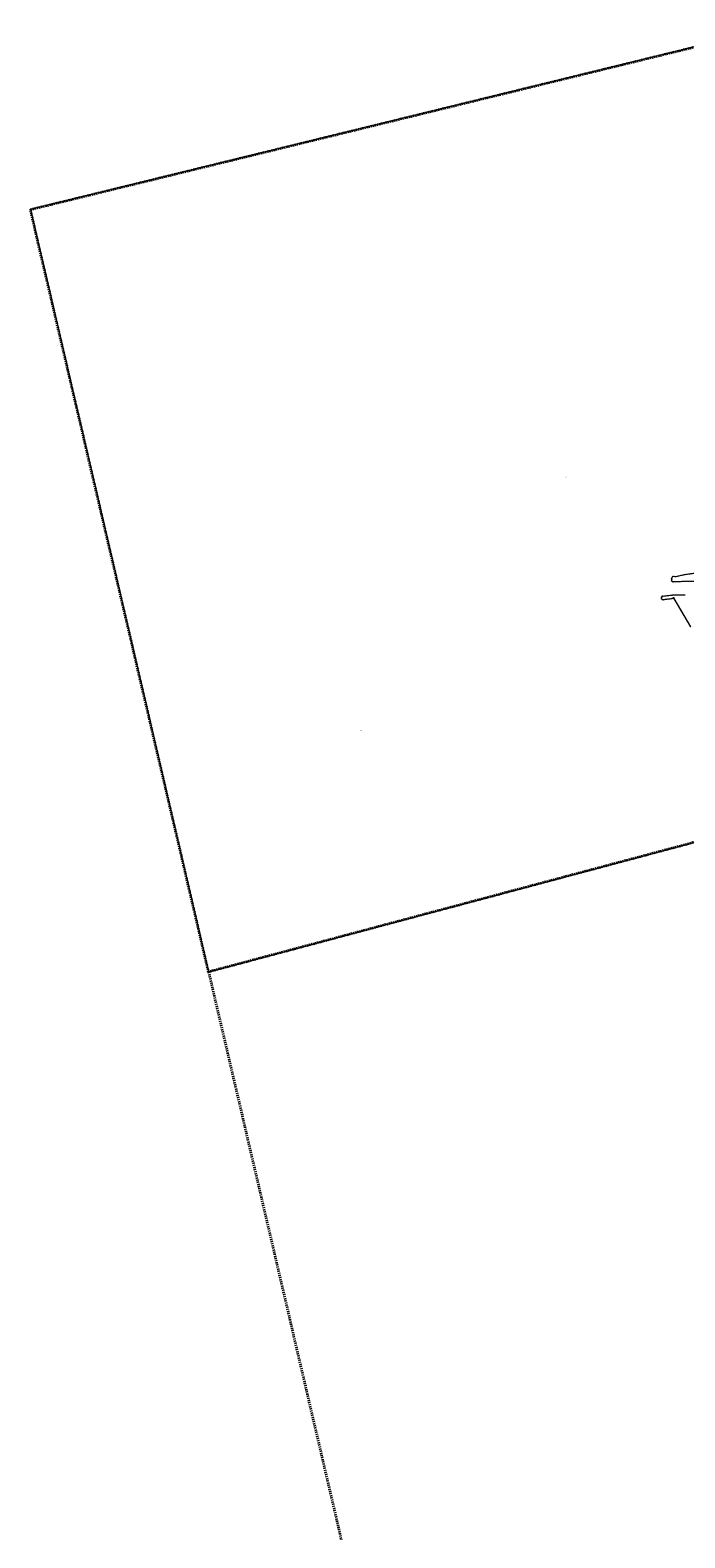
# Model space of a CAD drawing. Extents: x 5461355 to 5464904, y 5969481 to 5972975.
# Tile 2 of 40: x 5461355 to 5462107, y 5971149 to 5972882. Entities that reach past the tile are written whole.
import ezdxf
from ezdxf.enums import TextEntityAlignment as Align

# ---------------------------------------------------------------- set-up
doc = ezdxf.new("R2010")
doc.units = 0
doc.linetypes.add('PRZER1-1', pattern=[1, 0.5, -0.5])
doc.linetypes.add('PRZER3-2', pattern=[2.5, 1.5, -1])
doc.layers.get('0').update_dxf_attribs({"linetype": 'CONTINUOUS'})
for name, color, linetype, lineweight in [('GEPPGD', 7, 'CONTINUOUS', 18), ('GEPPGO', 7, 'CONTINUOUS', 18), ('GEPPGP', 7, 'CONTINUOUS', 18), ('GESJOB', 7, 'CONTINUOUS', 35)]:
    doc.layers.add(name, color=color, linetype=linetype, lineweight=lineweight)
for name, color, linetype, lineweight, true_color in [('GESUZY', 7, 'CONTINUOUS', 18, 0x008000), ('GESUZY_O', 7, 'CONTINUOUS', 18, 0x008000), ('GSSWWS', 7, 'CONTINUOUS', 18, 0x59d9ff), ('GSSWWS_O', 7, 'CONTINUOUS', 18, 0x59d9ff)]:
    doc.layers.add(name, color=color, linetype=linetype, lineweight=lineweight, true_color=true_color)
doc.styles.add('Arial', font='arial.ttf')

# ---------------------------------------------------------------- blocks, each defined once
blk = doc.blocks.new('GEPPGD1_2')
blk.add_hatch(color=0).paths.add_polyline_path([(0, -0.045), (0.013906, -0.042798), (0.02645, -0.036406), (0.036406, -0.02645), (0.042798, -0.013906), (0.045, 0), (0.042798, 0.013906), (0.036406, 0.02645), (0.02645, 0.036406), (0.013906, 0.042798), (0, 0.045), (-0.013906, 0.042798), (-0.02645, 0.036406), (-0.036406, 0.02645), (-0.042798, 0.013906), (-0.045, 0), (-0.042798, -0.013906), (-0.036406, -0.02645), (-0.02645, -0.036406), (-0.013906, -0.042798)])
blk = doc.blocks.new('GEPPGD1_1')
at = {"color": 0}
blk.add_lwpolyline([(0, 0.25), (0.077254, 0.237764), (0.146946, 0.202254), (0.202254, 0.146946), (0.237764, 0.077254), (0.25, 0), (0.237764, -0.077254), (0.202254, -0.146946), (0.146946, -0.202254), (0.077254, -0.237764), (0, -0.25), (-0.077254, -0.237764), (-0.146946, -0.202254), (-0.202254, -0.146946), (-0.237764, -0.077254), (-0.25, 0), (-0.237764, 0.077254), (-0.202254, 0.146946), (-0.146946, 0.202254), (-0.077254, 0.237764)], close=True, dxfattribs=at)
blk = doc.blocks.new('GEPPGP1_1')
at = {"color": 0}
blk.add_lwpolyline([(0, 0.25), (0.077254, 0.237764), (0.146946, 0.202254), (0.202254, 0.146946), (0.237764, 0.077254), (0.25, 0), (0.237764, -0.077254), (0.202254, -0.146946), (0.146946, -0.202254), (0.077254, -0.237764), (0, -0.25), (-0.077254, -0.237764), (-0.146946, -0.202254), (-0.202254, -0.146946), (-0.237764, -0.077254), (-0.25, 0), (-0.237764, 0.077254), (-0.202254, 0.146946), (-0.146946, 0.202254), (-0.077254, 0.237764)], close=True, dxfattribs=at)
blk = doc.blocks.new('GEPPGO1_2')
blk.add_hatch(color=0).paths.add_polyline_path([(0, -0.045), (0.013906, -0.042798), (0.02645, -0.036406), (0.036406, -0.02645), (0.042798, -0.013906), (0.045, 0), (0.042798, 0.013906), (0.036406, 0.02645), (0.02645, 0.036406), (0.013906, 0.042798), (0, 0.045), (-0.013906, 0.042798), (-0.02645, 0.036406), (-0.036406, 0.02645), (-0.042798, 0.013906), (-0.045, 0), (-0.042798, -0.013906), (-0.036406, -0.02645), (-0.02645, -0.036406), (-0.013906, -0.042798)])

msp = doc.modelspace()

# ---------------------------------------------------------------- linework, layer by layer
at = {"layer": 'GESJOB', "color": 252, "linetype": 'PRZER3-2', "lineweight": 35}
for points in [[(5462200.9, 5971970.5), (5461925.3, 5971896.9), (5461559.8, 5971799.3), (5461355.1, 5972675.7), (5462196.7, 5972881.8)], [(5462200.9, 5971970.5), (5461925.3, 5971896.9), (5461559.8, 5971799.3), (5461712.2, 5971146.5)]]:
    msp.add_lwpolyline(points, dxfattribs=at)
at = {"layer": 'GESUZY', "color": 252, "linetype": 'PRZER1-1', "lineweight": 18}
for points in [[(5462196.7, 5972881.8), (5461355.1, 5972675.7), (5461559.8, 5971799.3), (5461925.3, 5971896.9), (5462200.9, 5971970.5)], [(5462119.1, 5972248.3), (5462093.3, 5972247.7), (5462091.9, 5972248.7), (5462091.9, 5972250.9), (5462092.2, 5972251.2), (5462092.1, 5972251.3), (5462092.4, 5972253), (5462093.4, 5972254.3), (5462096.2, 5972253.7), (5462106.7, 5972256.2), (5462123.4, 5972258.4)], [(5462113.7, 5972195.9), (5462094.5, 5972228.5), (5462081.9, 5972227), (5462080.4, 5972227.9), (5462080.2, 5972230.1), (5462081.2, 5972231.3), (5462092.9, 5972232.6), (5462107.4, 5972232.7)]]:
    msp.add_lwpolyline(points, dxfattribs=at)
at = {"layer": 'GSSWWS', "color": 252, "linetype": 'Continuous', "lineweight": 18}
for points in [[(5462196.7, 5972881.8), (5461355.2, 5972675.7), (5461559.8, 5971799.3), (5461925.3, 5971896.9), (5462200.9, 5971970.5)], [(5462119.1, 5972248.3), (5462093.3, 5972247.7), (5462091.9, 5972248.7), (5462091.9, 5972250.9), (5462092.2, 5972251.2), (5462092.1, 5972251.3), (5462092.4, 5972253), (5462093.4, 5972254.3), (5462096.2, 5972253.7), (5462106.7, 5972256.2), (5462123.4, 5972258.4)], [(5462113.7, 5972195.9), (5462094.5, 5972228.5), (5462081.9, 5972227), (5462080.4, 5972227.9), (5462080.2, 5972230.1), (5462081.2, 5972231.3), (5462092.9, 5972232.6), (5462107.4, 5972232.7)]]:
    msp.add_lwpolyline(points, dxfattribs=at)

# ---------------------------------------------------------------- block references
at = {"layer": 'GEPPGD', "color": 252, "linetype": 'Continuous', "lineweight": 18}
for name, p in [('GEPPGD1_1', (5462091.9, 5972250.9, 10.2)), ('GEPPGD1_1', (5462091.9, 5972248.7, 10.2)), ('GEPPGD1_2', (5462092.1, 5972251.3, 10.2)), ('GEPPGD1_2', (5462092.4, 5972253, 10.2)), ('GEPPGD1_1', (5462093.3, 5972247.7, 10.2)), ('GEPPGD1_2', (5462093.4, 5972254.3, 10.2)), ('GEPPGD1_2', (5462096.2, 5972253.7, 10.2)), ('GEPPGD1_2', (5462106.7, 5972256.2, 10.2)), ('GEPPGD1_1', (5462080.2, 5972230.1, 10.2)), ('GEPPGD1_1', (5462080.4, 5972227.9, 10.2)), ('GEPPGD1_1', (5462081.2, 5972231.3, 10.2)), ('GEPPGD1_1', (5462081.9, 5972227, 10.2)), ('GEPPGD1_2', (5462082.1, 5972229.9, 10.2)), ('GEPPGD1_2', (5462082.2, 5972229, 10.2)), ('GEPPGD1_2', (5462082.9, 5972228.4, 10.2)), ('GEPPGD1_1', (5462092.9, 5972232.6, 10.2)), ('GEPPGD1_1', (5462093.9, 5972229.5, 10.2)), ('GEPPGD1_1', (5462094.5, 5972228.5, 10.2))]:
    msp.add_blockref(name, p, dxfattribs=at)
at = {"layer": 'GEPPGO', "color": 252, "linetype": 'Continuous', "lineweight": 18}
msp.add_blockref('GEPPGO1_2', (5461925.3, 5971896.9, 10.2), dxfattribs=at)
at = {"layer": 'GEPPGP', "color": 252, "linetype": 'Continuous', "lineweight": 18}
for p in [(5461355.1, 5972675.7, 10.2), (5461559.8, 5971799.3, 10.2)]:
    msp.add_blockref('GEPPGP1_1', p, dxfattribs=at)

# ---------------------------------------------------------------- texts
at = {"layer": 'GESUZY_O', "color": 252, "linetype": 'Continuous', "lineweight": 0, "style": 'Arial'}
msp.add_text('Wm', height=1, dxfattribs=at).set_placement((5461735.8, 5972076.4, 10.8), align=Align.CENTER)
at = {"layer": 'GSSWWS_O', "color": 252, "linetype": 'Continuous', "lineweight": 0, "style": 'Arial'}
msp.add_text('w.', height=1.25, dxfattribs=at).set_placement((5461970.9, 5972367.5, 10.8), align=Align.CENTER)

doc.saveas('drawing.dxf')
